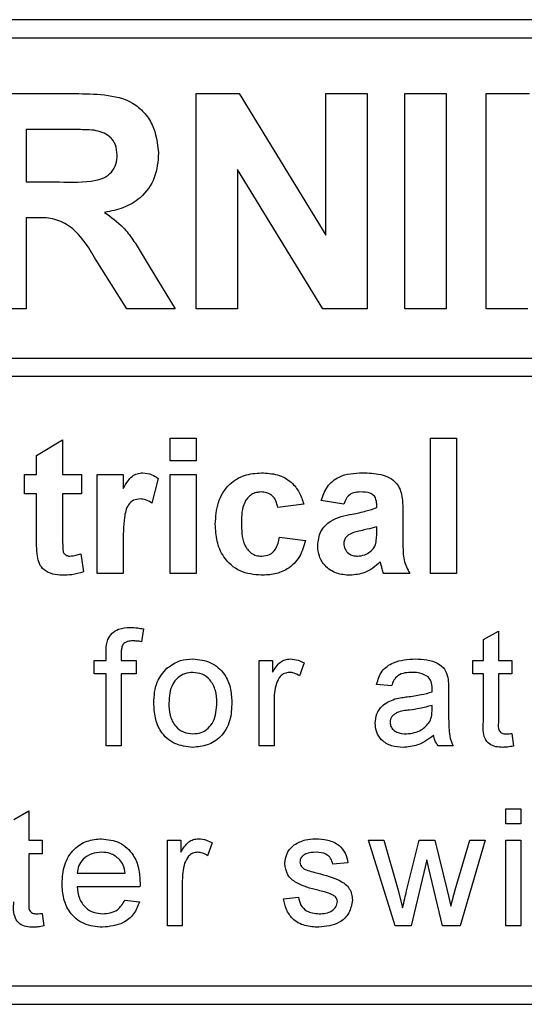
# Model space of a CAD drawing. Header units: millimetres. Extents: x 5 to 418, y 2 to 292.
# Tile 16 of 61: x 76.2 to 78.94, y 202.34 to 207.67. Entities that reach past the tile are written whole.
import ezdxf

# ---------------------------------------------------------------- set-up
doc = ezdxf.new("R2010")
doc.units = ezdxf.units.MM

msp = doc.modelspace()

# ---------------------------------------------------------------- linework, layer by layer
at = {"color": 7, "linetype": 'Continuous', "lineweight": 25}
for p, q in [((82.4553, 207.6695), (65.7887, 207.6695)), ((82.4553, 207.5695), (70.0553, 207.5695)), ((76.0127, 207.2695), (76.5023, 207.2695)), ((77.1578, 206.1028), (77.1578, 207.2695)), ((77.1578, 207.2695), (77.3922, 207.2695)), ((77.3922, 207.2695), (77.8608, 206.5029)), ((77.8608, 207.2695), (78.0852, 207.2695)), ((77.8608, 206.5029), (77.8608, 207.2695)), ((78.0852, 207.2695), (78.0852, 206.1028)), ((78.288, 207.2695), (78.5124, 207.2695)), ((78.288, 206.1028), (78.288, 207.2695)), ((78.5124, 207.2695), (78.5124, 206.1028)), ((78.7301, 206.1028), (78.7301, 207.2695)), ((78.7301, 207.2695), (78.9645, 207.2695)), ((76.4278, 207.075), (76.2371, 207.075)), ((76.2371, 207.075), (76.2371, 206.7908)), ((77.8438, 206.1028), (77.3822, 206.8577)), ((77.3822, 206.8577), (77.3822, 206.1028)), ((76.2371, 206.7908), (76.4177, 206.7908)), ((76.2873, 206.5964), (76.2371, 206.5964)), ((76.2371, 206.5964), (76.2371, 206.1028)), ((76.7825, 206.1028), (76.6166, 206.3676)), ((76.9034, 206.3337), (77.0447, 206.1028)), ((76.2371, 206.1028), (76.0127, 206.1028)), ((77.0447, 206.1028), (76.7825, 206.1028)), ((77.3822, 206.1028), (77.1578, 206.1028)), ((78.0852, 206.1028), (77.8438, 206.1028)), ((78.5124, 206.1028), (78.288, 206.1028)), ((78.9545, 206.1028), (78.7301, 206.1028)), ((70.0553, 205.8363), (82.6887, 205.8363)), ((82.6887, 205.7363), (70.0553, 205.7363)), ((76.2938, 205.3088), (76.4348, 205.3934)), ((76.4348, 205.3934), (76.4348, 205.2054)), ((77.0177, 205.2806), (77.0177, 205.4028)), ((77.0177, 205.4028), (77.1588, 205.4028)), ((77.1588, 205.4028), (77.1588, 205.2806)), ((78.428, 204.6695), (78.428, 205.4028)), ((78.428, 205.4028), (78.569, 205.4028)), ((78.569, 205.4028), (78.569, 204.6695)), ((76.2938, 205.2054), (76.2938, 205.3088)), ((77.1588, 205.2806), (77.0177, 205.2806)), ((76.228, 205.1019), (76.228, 205.2054)), ((76.228, 205.2054), (76.2938, 205.2054)), ((76.4348, 205.2054), (76.5383, 205.2054)), ((76.5383, 205.2054), (76.5383, 205.1019)), ((76.6229, 204.6695), (76.6229, 205.2054)), ((76.6229, 205.2054), (76.7639, 205.2054)), ((76.7639, 205.2054), (76.7639, 205.1306)), ((76.9519, 205.1851), (76.919, 205.051)), ((77.0177, 204.6695), (77.0177, 205.2054)), ((77.0177, 205.2054), (77.1588, 205.2054)), ((77.1588, 205.2054), (77.1588, 204.6695)), ((76.2938, 205.1019), (76.228, 205.1019)), ((76.2938, 204.8645), (76.2938, 205.1019)), ((76.5383, 205.1019), (76.4348, 205.1019)), ((76.4348, 205.1019), (76.4348, 204.8716)), ((77.7417, 205.0455), (77.6006, 205.0267)), ((77.9579, 205.0455), (77.8357, 205.0643)), ((78.1365, 205.0267), (78.1365, 205.0401)), ((78.2776, 205.0094), (78.2776, 204.8447)), ((78.1365, 204.8967), (78.1365, 204.9233)), ((77.61, 204.8669), (77.7511, 204.8481)), ((76.7639, 204.8284), (76.7639, 204.6695)), ((76.5336, 204.777), (76.5477, 204.6787)), ((76.7639, 204.6695), (76.6229, 204.6695)), ((77.1588, 204.6695), (77.0177, 204.6695)), ((78.3152, 204.6695), (78.1741, 204.6695)), ((78.569, 204.6695), (78.428, 204.6695)), ((76.8734, 204.3696), (76.8619, 204.3004)), ((78.7141, 204.3116), (78.7953, 204.3578)), ((78.7953, 204.3578), (78.7953, 204.1989)), ((78.7141, 204.1989), (78.7141, 204.3116)), ((76.6711, 204.1989), (76.6711, 204.246)), ((76.7523, 204.2382), (76.7523, 204.1989)), ((76.6061, 204.1259), (76.6061, 204.1989)), ((76.6061, 204.1989), (76.6711, 204.1989)), ((76.7523, 204.1989), (76.8335, 204.1989)), ((76.8335, 204.1989), (76.8335, 204.1259)), ((77.4994, 203.7361), (77.4994, 204.1989)), ((77.4994, 204.1989), (77.5724, 204.1989)), ((77.5724, 204.1989), (77.5724, 204.1344)), ((77.743, 204.1854), (77.7176, 204.115)), ((78.6572, 204.1259), (78.6572, 204.1989)), ((78.6572, 204.1989), (78.7141, 204.1989)), ((78.7953, 204.1989), (78.8683, 204.1989)), ((78.8683, 204.1989), (78.8683, 204.1259)), ((76.6711, 204.1259), (76.6061, 204.1259)), ((76.6711, 203.7361), (76.6711, 204.1259)), ((76.8335, 204.1259), (76.7523, 204.1259)), ((76.7523, 204.1259), (76.7523, 203.7361)), ((78.7141, 204.1259), (78.6572, 204.1259)), ((78.7141, 203.8662), (78.7141, 204.1259)), ((78.8683, 204.1259), (78.7953, 204.1259)), ((78.7953, 204.1259), (78.7953, 203.8633)), ((78.2171, 204.0609), (78.1359, 204.069)), ((78.5257, 204.0362), (78.5257, 203.9371)), ((77.5806, 203.982), (77.5806, 203.7361)), ((78.436, 203.9318), (78.4364, 203.9554)), ((78.8683, 203.8031), (78.8765, 203.735)), ((76.7523, 203.7361), (76.6711, 203.7361)), ((77.5806, 203.7361), (77.4994, 203.7361)), ((78.55, 203.7361), (78.4689, 203.7361)), ((76.171, 203.3373), (76.2522, 203.3834)), ((76.2522, 203.3834), (76.2522, 203.2246)), ((78.8359, 203.3139), (78.8359, 203.3951)), ((78.8359, 203.3951), (78.9171, 203.3951)), ((78.9171, 203.3951), (78.9171, 203.3139)), ((78.9171, 203.3139), (78.8359, 203.3139)), ((76.2522, 203.2246), (76.3253, 203.2246)), ((76.3253, 203.2246), (76.3253, 203.1515)), ((77.0024, 202.7618), (77.0024, 203.2246)), ((77.0024, 203.2246), (77.0755, 203.2246)), ((77.0755, 203.2246), (77.0755, 203.16)), ((77.246, 203.211), (77.2207, 203.1406)), ((78.2358, 202.7618), (78.0913, 203.2246)), ((78.0913, 203.2246), (78.1758, 203.2246)), ((78.1758, 203.2246), (78.2532, 202.9549)), ((78.298, 202.9508), (78.3665, 203.2246)), ((78.3665, 203.2246), (78.4505, 203.2246)), ((78.4505, 203.2246), (78.5186, 202.9523)), ((78.562, 202.9555), (78.6399, 203.2246)), ((78.7246, 203.2246), (78.5875, 202.7618)), ((78.6399, 203.2246), (78.7246, 203.2246)), ((78.8359, 202.7618), (78.8359, 203.2246)), ((78.8359, 203.2246), (78.9171, 203.2246)), ((78.9171, 203.2246), (78.9171, 202.7618)), ((76.3253, 203.1515), (76.2522, 203.1515)), ((76.2522, 203.1515), (76.2522, 202.8889)), ((77.98, 203.1028), (77.8989, 203.0947)), ((78.408, 203.1178), (78.3227, 202.7618)), ((78.427, 203.0342), (78.408, 203.1178)), ((76.5136, 203.046), (76.7735, 203.046)), ((77.0836, 203.0076), (77.0836, 202.7618)), ((78.4931, 202.7618), (78.427, 203.0342)), ((76.8543, 202.9729), (76.5136, 202.9729)), ((78.2532, 202.9549), (78.2765, 202.8581)), ((78.5186, 202.9523), (78.5379, 202.8677)), ((78.5379, 202.8677), (78.562, 202.9555)), ((76.7726, 202.8998), (76.8521, 202.8917)), ((77.6309, 202.9079), (77.7121, 202.916)), ((76.3253, 202.8288), (76.3334, 202.7606)), ((77.0836, 202.7618), (77.0024, 202.7618)), ((78.3227, 202.7618), (78.2358, 202.7618)), ((78.5875, 202.7618), (78.4931, 202.7618)), ((78.9171, 202.7618), (78.8359, 202.7618)), ((70.0553, 202.4361), (82.4553, 202.4361)), ((65.7887, 202.3361), (82.4553, 202.3361))]:
    msp.add_line(p, q, dxfattribs=at)
for points, knots in [([(76.5023, 207.2695), (76.5553, 207.2686), (76.6609, 207.2669), (76.796, 207.239), (76.8783, 207.1693), (76.9391, 207.0801), (76.9486, 206.9997), (76.955, 206.9462)], [0, 0, 0, 0, 0.251138, 0.500538, 0.625743, 0.751054, 1, 1, 1, 1]), ([(76.6061, 207.0713), (76.5728, 207.0727), (76.5134, 207.0753), (76.4539, 207.0751), (76.4278, 207.075)], [0, 0, 0, 0, 0.559921, 1, 1, 1, 1]), ([(76.7306, 206.936), (76.7291, 206.955), (76.726, 206.993), (76.6833, 207.0506), (76.6353, 207.0634), (76.6061, 207.0713)], [0, 0, 0, 0, 0.2810837, 0.5612808, 1, 1, 1, 1]), ([(76.4177, 206.7908), (76.4838, 206.7886), (76.5663, 206.7858), (76.6626, 206.8114), (76.7025, 206.8422), (76.7275, 206.8865), (76.7296, 206.9194), (76.7306, 206.936)], [0, 0, 0, 0, 0.500908, 0.625718, 0.750365, 0.875021, 1, 1, 1, 1]), ([(76.955, 206.9462), (76.9512, 206.9012), (76.9435, 206.8112), (76.8676, 206.7048), (76.7663, 206.6463), (76.6971, 206.6323), (76.6624, 206.6254)], [0, 0, 0, 0, 0.279943, 0.558974, 0.779184, 1, 1, 1, 1]), ([(76.6624, 206.6254), (76.698, 206.6001), (76.7566, 206.5584), (76.8165, 206.478), (76.8615, 206.4069), (76.8894, 206.3581), (76.9034, 206.3337)], [0, 0, 0, 0, 0.339561, 0.559573, 0.779778, 1, 1, 1, 1]), ([(76.6166, 206.3676), (76.5746, 206.4384), (76.5162, 206.5368), (76.3818, 206.5974), (76.3189, 206.5967), (76.2873, 206.5964)], [0, 0, 0, 0, 0.5609861, 0.7793046, 1, 1, 1, 1]), ([(76.7639, 205.1306), (76.7722, 205.1446), (76.7858, 205.1677), (76.81, 205.1967), (76.8387, 205.2122), (76.8598, 205.2139), (76.8704, 205.2148)], [0, 0, 0, 0, 0.340514, 0.560535, 0.78019, 1, 1, 1, 1]), ([(76.8704, 205.2148), (76.887, 205.2128), (76.9167, 205.2094), (76.9411, 205.1925), (76.9519, 205.1851)], [0, 0, 0, 0, 0.559042, 1, 1, 1, 1]), ([(77.2622, 204.937), (77.2646, 204.9766), (77.2695, 205.0557), (77.3292, 205.1536), (77.4187, 205.2079), (77.4809, 205.2125), (77.5121, 205.2148)], [0, 0, 0, 0, 0.280707, 0.559643, 0.779504, 1, 1, 1, 1]), ([(77.5121, 205.2148), (77.5412, 205.2132), (77.5994, 205.2102), (77.6733, 205.1707), (77.7196, 205.1105), (77.7343, 205.0672), (77.7417, 205.0455)], [0, 0, 0, 0, 0.280457, 0.559337, 0.779383, 1, 1, 1, 1]), ([(77.8357, 205.0643), (77.8448, 205.0906), (77.8631, 205.1431), (77.9432, 205.2098), (78.0156, 205.2129), (78.0599, 205.2148)], [0, 0, 0, 0, 0.280773, 0.559844, 1, 1, 1, 1]), ([(78.0599, 205.2148), (78.0927, 205.2141), (78.158, 205.2129), (78.2485, 205.1711), (78.2775, 205.0866), (78.2775, 205.0353), (78.2776, 205.0094)], [0, 0, 0, 0, 0.281738, 0.560028, 0.778339, 1, 1, 1, 1]), ([(76.855, 205.0737), (76.8427, 205.0725), (76.8182, 205.07), (76.781, 205.0347), (76.7632, 204.9488), (76.7636, 204.8766), (76.7639, 204.8284)], [0, 0, 0, 0, 0.124672, 0.248774, 0.498061, 1, 1, 1, 1]), ([(76.919, 205.051), (76.9079, 205.0578), (76.8881, 205.0699), (76.8651, 205.0726), (76.855, 205.0737)], [0, 0, 0, 0, 0.5602943, 1, 1, 1, 1]), ([(77.5109, 205.1113), (77.5015, 205.1107), (77.4829, 205.1096), (77.4569, 205.0979), (77.4357, 205.0792), (77.4054, 205.0314), (77.4042, 204.9836), (77.4032, 204.9453)], [0, 0, 0, 0, 0.125319, 0.250544, 0.375796, 0.501063, 1, 1, 1, 1]), ([(77.6006, 205.0267), (77.598, 205.0393), (77.5927, 205.0642), (77.5706, 205.0936), (77.541, 205.1095), (77.5209, 205.1107), (77.5109, 205.1113)], [0, 0, 0, 0, 0.2805608, 0.5596483, 0.7796002, 1, 1, 1, 1]), ([(78.0458, 205.1113), (78.0346, 205.1108), (78.0123, 205.1098), (77.9753, 205.0898), (77.9645, 205.0623), (77.9579, 205.0455)], [0, 0, 0, 0, 0.281245, 0.560563, 1, 1, 1, 1]), ([(78.1365, 205.0401), (78.1362, 205.0485), (78.1355, 205.0652), (78.126, 205.0895), (78.0946, 205.111), (78.0659, 205.1112), (78.0458, 205.1113)], [0, 0, 0, 0, 0.187536, 0.374316, 0.560024, 1, 1, 1, 1]), ([(78.0043, 204.9915), (78.0295, 204.9964), (78.0743, 205.0053), (78.1175, 205.0202), (78.1365, 205.0267)], [0, 0, 0, 0, 0.5602126, 1, 1, 1, 1]), ([(77.8169, 204.8206), (77.8199, 204.847), (77.826, 204.8998), (77.8966, 204.9702), (77.9634, 204.9834), (78.0043, 204.9915)], [0, 0, 0, 0, 0.279667, 0.558309, 1, 1, 1, 1]), ([(77.511, 204.6601), (77.4714, 204.664), (77.3923, 204.6718), (77.3063, 204.7496), (77.267, 204.8442), (77.2638, 204.906), (77.2622, 204.937)], [0, 0, 0, 0, 0.279707, 0.558485, 0.778934, 1, 1, 1, 1]), ([(77.4032, 204.9453), (77.4041, 204.9045), (77.4052, 204.8534), (77.4345, 204.8003), (77.4563, 204.7791), (77.4839, 204.7656), (77.5039, 204.7642), (77.514, 204.7635)], [0, 0, 0, 0, 0.499313, 0.62455, 0.749763, 0.874784, 1, 1, 1, 1]), ([(78.1365, 204.9233), (78.1192, 204.9184), (78.0905, 204.9102), (78.05, 204.9017), (78.0157, 204.8941), (77.9944, 204.8844), (77.9838, 204.8795)], [0, 0, 0, 0, 0.340193, 0.560377, 0.780508, 1, 1, 1, 1]), ([(76.2984, 204.763), (76.2967, 204.7819), (76.2936, 204.8157), (76.2938, 204.8496), (76.2938, 204.8645)], [0, 0, 0, 0, 0.559821, 1, 1, 1, 1]), ([(76.4348, 204.8716), (76.4351, 204.8498), (76.4354, 204.8227), (76.4364, 204.7895), (76.4446, 204.7746), (76.4586, 204.765), (76.4696, 204.764), (76.4751, 204.7635)], [0, 0, 0, 0, 0.501041, 0.626248, 0.751082, 0.875377, 1, 1, 1, 1]), ([(77.514, 204.7635), (77.5287, 204.765), (77.5582, 204.7681), (77.5977, 204.8071), (77.6054, 204.8442), (77.61, 204.8669)], [0, 0, 0, 0, 0.28016, 0.558978, 1, 1, 1, 1]), ([(77.9838, 204.8795), (77.9756, 204.8725), (77.9611, 204.8598), (77.9589, 204.8409), (77.9579, 204.8325)], [0, 0, 0, 0, 0.559644, 1, 1, 1, 1]), ([(78.1314, 204.8315), (78.1333, 204.8436), (78.1366, 204.8652), (78.1366, 204.8871), (78.1365, 204.8967)], [0, 0, 0, 0, 0.559676, 1, 1, 1, 1]), ([(77.7511, 204.8481), (77.7421, 204.8179), (77.7243, 204.7577), (77.6609, 204.6929), (77.5847, 204.6636), (77.5356, 204.6612), (77.511, 204.6601)], [0, 0, 0, 0, 0.280244, 0.559157, 0.779326, 1, 1, 1, 1]), ([(77.9923, 204.6601), (77.9672, 204.6619), (77.917, 204.6654), (77.8569, 204.7056), (77.8219, 204.7615), (77.8186, 204.8009), (77.8169, 204.8206)], [0, 0, 0, 0, 0.280489, 0.55953, 0.779597, 1, 1, 1, 1]), ([(77.9579, 204.8325), (77.9593, 204.822), (77.962, 204.8009), (77.9824, 204.7781), (78.0067, 204.7653), (78.0232, 204.7641), (78.0315, 204.7635)], [0, 0, 0, 0, 0.279294, 0.55914, 0.779446, 1, 1, 1, 1]), ([(78.0998, 204.7873), (78.1077, 204.7942), (78.1218, 204.8065), (78.1285, 204.8239), (78.1314, 204.8315)], [0, 0, 0, 0, 0.559867, 1, 1, 1, 1]), ([(78.2776, 204.8447), (78.2779, 204.8241), (78.2784, 204.7902), (78.2835, 204.743), (78.2965, 204.7048), (78.3089, 204.6813), (78.3152, 204.6695)], [0, 0, 0, 0, 0.340129, 0.560069, 0.779965, 1, 1, 1, 1]), ([(76.4342, 204.6601), (76.4166, 204.6613), (76.3814, 204.6638), (76.3351, 204.6846), (76.3066, 204.722), (76.3011, 204.7493), (76.2984, 204.763)], [0, 0, 0, 0, 0.280585, 0.56042, 0.779437, 1, 1, 1, 1]), ([(76.4751, 204.7635), (76.4863, 204.7649), (76.5062, 204.7674), (76.5252, 204.7741), (76.5336, 204.777)], [0, 0, 0, 0, 0.559508, 1, 1, 1, 1]), ([(78.0315, 204.7635), (78.0453, 204.765), (78.07, 204.7677), (78.0907, 204.7813), (78.0998, 204.7873)], [0, 0, 0, 0, 0.559341, 1, 1, 1, 1]), ([(78.1558, 204.7322), (78.1291, 204.7094), (78.0814, 204.6688), (78.0195, 204.6627), (77.9923, 204.6601)], [0, 0, 0, 0, 0.559709, 1, 1, 1, 1]), ([(78.1608, 204.7144), (78.1599, 204.7178), (78.1585, 204.7237), (78.1566, 204.7296), (78.1558, 204.7322)], [0, 0, 0, 0, 0.560047, 1, 1, 1, 1]), ([(78.1741, 204.6695), (78.1715, 204.6778), (78.1667, 204.6927), (78.1626, 204.7078), (78.1608, 204.7144)], [0, 0, 0, 0, 0.559958, 1, 1, 1, 1]), ([(76.5477, 204.6787), (76.5269, 204.6726), (76.4898, 204.6615), (76.4512, 204.6605), (76.4342, 204.6601)], [0, 0, 0, 0, 0.559729, 1, 1, 1, 1]), ([(76.6797, 204.3122), (76.6866, 204.3242), (76.7004, 204.3482), (76.7442, 204.3744), (76.7798, 204.3764), (76.8015, 204.3776)], [0, 0, 0, 0, 0.279458, 0.559661, 1, 1, 1, 1]), ([(76.8015, 204.3776), (76.815, 204.377), (76.8392, 204.3761), (76.863, 204.3716), (76.8734, 204.3696)], [0, 0, 0, 0, 0.559945, 1, 1, 1, 1]), ([(76.6711, 204.246), (76.6711, 204.2586), (76.6713, 204.2811), (76.6771, 204.3027), (76.6797, 204.3122)], [0, 0, 0, 0, 0.5603701, 1, 1, 1, 1]), ([(76.8165, 204.3045), (76.8064, 204.3042), (76.7863, 204.3037), (76.7599, 204.2879), (76.7531, 204.2618), (76.7526, 204.246), (76.7523, 204.2382)], [0, 0, 0, 0, 0.281469, 0.557719, 0.778516, 1, 1, 1, 1]), ([(76.8619, 204.3004), (76.8535, 204.3017), (76.8384, 204.304), (76.8232, 204.3043), (76.8165, 204.3045)], [0, 0, 0, 0, 0.559924, 1, 1, 1, 1]), ([(76.999, 204.1562), (77.023, 204.1729), (77.066, 204.2026), (77.1179, 204.2057), (77.1407, 204.2071)], [0, 0, 0, 0, 0.559033, 1, 1, 1, 1]), ([(77.1407, 204.2071), (77.174, 204.2034), (77.2405, 204.1961), (77.3129, 204.1312), (77.3475, 204.0521), (77.3502, 204.0001), (77.3516, 203.974)], [0, 0, 0, 0, 0.279556, 0.5586, 0.778991, 1, 1, 1, 1]), ([(77.5724, 204.1344), (77.5846, 204.155), (77.6015, 204.1838), (77.6393, 204.2046), (77.6577, 204.2062), (77.667, 204.2071)], [0, 0, 0, 0, 0.559599, 0.779772, 1, 1, 1, 1]), ([(77.667, 204.2071), (77.6819, 204.2056), (77.7087, 204.2031), (77.7325, 204.1908), (77.743, 204.1854)], [0, 0, 0, 0, 0.559546, 1, 1, 1, 1]), ([(78.1359, 204.069), (78.1434, 204.0942), (78.1582, 204.1445), (78.2383, 204.2006), (78.3049, 204.2046), (78.3457, 204.2071)], [0, 0, 0, 0, 0.28043, 0.559303, 1, 1, 1, 1]), ([(78.3457, 204.2071), (78.388, 204.2048), (78.4469, 204.2017), (78.5076, 204.1532), (78.517, 204.1215), (78.5218, 204.1056)], [0, 0, 0, 0, 0.559253, 0.779195, 1, 1, 1, 1]), ([(76.9294, 203.9675), (76.9312, 204.0073), (76.9344, 204.0782), (76.9793, 204.1324), (76.999, 204.1562)], [0, 0, 0, 0, 0.560963, 1, 1, 1, 1]), ([(77.1407, 204.134), (77.1258, 204.1327), (77.0961, 204.1301), (77.0573, 204.106), (77.0162, 204.0546), (77.0129, 204.0036), (77.0106, 203.9678)], [0, 0, 0, 0, 0.187137, 0.374025, 0.561097, 1, 1, 1, 1]), ([(77.2704, 203.9702), (77.2694, 203.9923), (77.2674, 204.0362), (77.2389, 204.0923), (77.1927, 204.1283), (77.158, 204.1321), (77.1407, 204.134)], [0, 0, 0, 0, 0.2810641, 0.5603164, 0.7801741, 1, 1, 1, 1]), ([(77.6638, 204.134), (77.6546, 204.1329), (77.6361, 204.1306), (77.6083, 204.1103), (77.5989, 204.0882), (77.5931, 204.0747)], [0, 0, 0, 0, 0.280305, 0.560911, 1, 1, 1, 1]), ([(77.7176, 204.115), (77.7083, 204.1209), (77.6918, 204.1314), (77.6723, 204.1332), (77.6638, 204.134)], [0, 0, 0, 0, 0.560116, 1, 1, 1, 1]), ([(78.3311, 204.134), (78.3172, 204.1336), (78.2896, 204.1327), (78.2513, 204.1205), (78.2278, 204.0919), (78.2207, 204.0713), (78.2171, 204.0609)], [0, 0, 0, 0, 0.280855, 0.559751, 0.7795, 1, 1, 1, 1]), ([(78.4154, 204.1095), (78.4008, 204.118), (78.3746, 204.1331), (78.3444, 204.1337), (78.3311, 204.134)], [0, 0, 0, 0, 0.557871, 1, 1, 1, 1]), ([(78.4364, 204.0473), (78.4361, 204.0603), (78.4356, 204.0834), (78.4216, 204.1016), (78.4154, 204.1095)], [0, 0, 0, 0, 0.561903, 1, 1, 1, 1]), ([(77.5931, 204.0747), (77.589, 204.0577), (77.5816, 204.0271), (77.5809, 203.9958), (77.5806, 203.982)], [0, 0, 0, 0, 0.559888, 1, 1, 1, 1]), ([(78.5218, 204.1056), (78.5232, 204.0927), (78.5257, 204.0696), (78.5257, 204.0464), (78.5257, 204.0362)], [0, 0, 0, 0, 0.559817, 1, 1, 1, 1]), ([(78.2354, 203.9901), (78.2478, 203.9928), (78.2698, 203.9977), (78.2923, 204.0005), (78.3021, 204.0018)], [0, 0, 0, 0, 0.559918, 1, 1, 1, 1]), ([(78.3021, 204.0018), (78.3275, 204.005), (78.3728, 204.0107), (78.4167, 204.023), (78.436, 204.0284)], [0, 0, 0, 0, 0.560185, 1, 1, 1, 1]), ([(78.436, 204.0284), (78.4361, 204.032), (78.4362, 204.0383), (78.4363, 204.0446), (78.4364, 204.0473)], [0, 0, 0, 0, 0.560023, 1, 1, 1, 1]), ([(77.1407, 203.728), (77.1068, 203.7316), (77.0389, 203.7388), (76.9652, 203.806), (76.9332, 203.8879), (76.9307, 203.941), (76.9294, 203.9675)], [0, 0, 0, 0, 0.279616, 0.558371, 0.778858, 1, 1, 1, 1]), ([(77.0106, 203.9678), (77.0115, 203.9455), (77.0135, 203.9009), (77.0408, 203.843), (77.0881, 203.8068), (77.1232, 203.803), (77.1407, 203.8011)], [0, 0, 0, 0, 0.281129, 0.560384, 0.780159, 1, 1, 1, 1]), ([(77.3516, 203.974), (77.3504, 203.9395), (77.3482, 203.8708), (77.2987, 203.7841), (77.2215, 203.7361), (77.1677, 203.7307), (77.1407, 203.728)], [0, 0, 0, 0, 0.281033, 0.559513, 0.779602, 1, 1, 1, 1]), ([(77.1407, 203.8011), (77.1558, 203.8024), (77.1858, 203.8051), (77.2245, 203.8302), (77.2652, 203.8826), (77.2683, 203.9341), (77.2704, 203.9702)], [0, 0, 0, 0, 0.187044, 0.373945, 0.560983, 1, 1, 1, 1]), ([(78.1278, 203.8588), (78.1296, 203.8759), (78.1331, 203.9101), (78.1687, 203.9632), (78.2101, 203.9799), (78.2354, 203.9901)], [0, 0, 0, 0, 0.280458, 0.560983, 1, 1, 1, 1]), ([(78.4364, 203.9554), (78.4139, 203.9491), (78.3737, 203.9378), (78.3324, 203.9325), (78.3142, 203.9301)], [0, 0, 0, 0, 0.55976, 1, 1, 1, 1]), ([(78.3142, 203.9301), (78.2911, 203.9277), (78.2621, 203.9246), (78.2314, 203.9083), (78.2191, 203.8961), (78.2107, 203.8806), (78.2096, 203.8691), (78.209, 203.8634)], [0, 0, 0, 0, 0.50028, 0.625326, 0.750269, 0.875147, 1, 1, 1, 1]), ([(78.4239, 203.8676), (78.4281, 203.8792), (78.4356, 203.9), (78.4359, 203.922), (78.436, 203.9318)], [0, 0, 0, 0, 0.558995, 1, 1, 1, 1]), ([(78.5257, 203.9371), (78.5258, 203.9139), (78.526, 203.8758), (78.5276, 203.8228), (78.5328, 203.7778), (78.5443, 203.75), (78.55, 203.7361)], [0, 0, 0, 0, 0.340206, 0.560339, 0.780175, 1, 1, 1, 1]), ([(78.2793, 203.728), (78.2581, 203.7292), (78.2159, 203.7316), (78.1633, 203.7624), (78.1322, 203.8089), (78.1293, 203.8422), (78.1278, 203.8588)], [0, 0, 0, 0, 0.280815, 0.55969, 0.779696, 1, 1, 1, 1]), ([(78.209, 203.8634), (78.2099, 203.8558), (78.2116, 203.8406), (78.2259, 203.822), (78.2539, 203.8037), (78.2797, 203.8022), (78.2978, 203.8011)], [0, 0, 0, 0, 0.186565, 0.373467, 0.560613, 1, 1, 1, 1]), ([(78.2978, 203.8011), (78.3264, 203.8046), (78.3775, 203.8109), (78.4097, 203.8503), (78.4239, 203.8676)], [0, 0, 0, 0, 0.559758, 1, 1, 1, 1]), ([(78.8192, 203.728), (78.8065, 203.7285), (78.781, 203.7294), (78.7444, 203.7441), (78.7094, 203.7906), (78.7121, 203.8349), (78.7141, 203.8662)], [0, 0, 0, 0, 0.187433, 0.373821, 0.559462, 1, 1, 1, 1]), ([(78.7953, 203.8633), (78.7942, 203.848), (78.793, 203.8289), (78.8056, 203.8105), (78.8178, 203.8019), (78.829, 203.8014), (78.8365, 203.8011)], [0, 0, 0, 0, 0.499596, 0.625239, 0.750354, 1, 1, 1, 1]), ([(78.4445, 203.793), (78.4168, 203.7723), (78.3673, 203.7355), (78.3062, 203.7303), (78.2793, 203.728)], [0, 0, 0, 0, 0.559971, 1, 1, 1, 1]), ([(78.4689, 203.7361), (78.4624, 203.746), (78.4509, 203.7635), (78.4464, 203.784), (78.4445, 203.793)], [0, 0, 0, 0, 0.559697, 1, 1, 1, 1]), ([(78.8365, 203.8011), (78.8425, 203.8013), (78.8531, 203.8016), (78.8637, 203.8027), (78.8683, 203.8031)], [0, 0, 0, 0, 0.559965, 1, 1, 1, 1]), ([(78.8765, 203.735), (78.8659, 203.7329), (78.847, 203.7291), (78.8277, 203.7283), (78.8192, 203.728)], [0, 0, 0, 0, 0.560078, 1, 1, 1, 1]), ([(76.4324, 202.9892), (76.4345, 203.0236), (76.4385, 203.0921), (76.4897, 203.1765), (76.5655, 203.2259), (76.6194, 203.2304), (76.6463, 203.2327)], [0, 0, 0, 0, 0.280748, 0.559775, 0.779666, 1, 1, 1, 1]), ([(76.6463, 203.2327), (76.6799, 203.2288), (76.7471, 203.221), (76.8186, 203.1532), (76.8507, 203.0725), (76.8533, 203.02), (76.8547, 202.9937)], [0, 0, 0, 0, 0.279366, 0.558398, 0.778885, 1, 1, 1, 1]), ([(77.0755, 203.16), (77.0877, 203.1807), (77.1046, 203.2094), (77.1423, 203.2302), (77.1608, 203.2319), (77.17, 203.2327)], [0, 0, 0, 0, 0.559599, 0.779772, 1, 1, 1, 1]), ([(77.17, 203.2327), (77.185, 203.2313), (77.2117, 203.2287), (77.2355, 203.2164), (77.246, 203.211)], [0, 0, 0, 0, 0.559546, 1, 1, 1, 1]), ([(77.639, 203.0985), (77.6421, 203.1209), (77.6475, 203.161), (77.6769, 203.1882), (77.6899, 203.2002)], [0, 0, 0, 0, 0.558927, 1, 1, 1, 1]), ([(77.6899, 203.2002), (77.7098, 203.2109), (77.7453, 203.2299), (77.7855, 203.2318), (77.8032, 203.2327)], [0, 0, 0, 0, 0.558938, 1, 1, 1, 1]), ([(77.8032, 203.2327), (77.8259, 203.2313), (77.8713, 203.2286), (77.9321, 203.2039), (77.9695, 203.1558), (77.9765, 203.1205), (77.98, 203.1028)], [0, 0, 0, 0, 0.280737, 0.560427, 0.77945, 1, 1, 1, 1]), ([(76.646, 203.1596), (76.6278, 203.1581), (76.5916, 203.1551), (76.548, 203.1269), (76.5202, 203.0883), (76.5158, 203.0601), (76.5136, 203.046)], [0, 0, 0, 0, 0.28019, 0.559728, 0.779642, 1, 1, 1, 1]), ([(76.7437, 203.1208), (76.7275, 203.1336), (76.6986, 203.1564), (76.6621, 203.1587), (76.646, 203.1596)], [0, 0, 0, 0, 0.558512, 1, 1, 1, 1]), ([(77.1669, 203.1596), (77.1576, 203.1585), (77.1392, 203.1562), (77.1114, 203.1359), (77.1019, 203.1139), (77.0962, 203.1004)], [0, 0, 0, 0, 0.280305, 0.560911, 1, 1, 1, 1]), ([(77.2207, 203.1406), (77.2114, 203.1465), (77.1949, 203.157), (77.1754, 203.1588), (77.1669, 203.1596)], [0, 0, 0, 0, 0.560116, 1, 1, 1, 1]), ([(77.8092, 203.1596), (77.7895, 203.1592), (77.76, 203.1585), (77.732, 203.1378), (77.7216, 203.1212), (77.7207, 203.1116), (77.7202, 203.1067)], [0, 0, 0, 0, 0.49977, 0.749095, 0.874592, 1, 1, 1, 1]), ([(77.8989, 203.0947), (77.8959, 203.1059), (77.8901, 203.1282), (77.8571, 203.1563), (77.8273, 203.1584), (77.8092, 203.1596)], [0, 0, 0, 0, 0.280304, 0.560237, 1, 1, 1, 1]), ([(76.7735, 203.046), (76.7714, 203.0614), (76.7676, 203.089), (76.751, 203.1111), (76.7437, 203.1208)], [0, 0, 0, 0, 0.560674, 1, 1, 1, 1]), ([(77.0962, 203.1004), (77.0921, 203.0833), (77.0847, 203.0528), (77.084, 203.0214), (77.0836, 203.0076)], [0, 0, 0, 0, 0.559888, 1, 1, 1, 1]), ([(77.8192, 202.9537), (77.778, 202.9642), (77.7265, 202.9773), (77.674, 203.0127), (77.6467, 203.0457), (77.6421, 203.0774), (77.639, 203.0985)], [0, 0, 0, 0, 0.501321, 0.626592, 0.751817, 1, 1, 1, 1]), ([(77.7202, 203.1067), (77.7207, 203.1018), (77.7216, 203.093), (77.7265, 203.0857), (77.7287, 203.0825)], [0, 0, 0, 0, 0.559236, 1, 1, 1, 1]), ([(77.7287, 203.0825), (77.7331, 203.0781), (77.7409, 203.0703), (77.751, 203.0659), (77.7555, 203.064)], [0, 0, 0, 0, 0.5590842, 1, 1, 1, 1]), ([(77.7555, 203.064), (77.7669, 203.0605), (77.7873, 203.0543), (77.8078, 203.0487), (77.8169, 203.0462)], [0, 0, 0, 0, 0.559965, 1, 1, 1, 1]), ([(77.8169, 203.0462), (77.859, 203.0354), (77.9117, 203.0219), (77.9673, 202.9878), (77.9892, 202.9634), (78.0025, 202.9332), (78.0038, 202.9116), (78.0044, 202.9008)], [0, 0, 0, 0, 0.500446, 0.625396, 0.750274, 0.875069, 1, 1, 1, 1]), ([(76.6507, 202.7536), (76.6164, 202.7567), (76.5481, 202.7629), (76.4717, 202.8275), (76.4366, 202.9091), (76.4338, 202.9625), (76.4324, 202.9892)], [0, 0, 0, 0, 0.279952, 0.558661, 0.778994, 1, 1, 1, 1]), ([(76.8547, 202.9937), (76.8546, 202.9898), (76.8545, 202.9829), (76.8544, 202.9759), (76.8543, 202.9729)], [0, 0, 0, 0, 0.559999, 1, 1, 1, 1]), ([(76.5136, 202.9729), (76.5161, 202.9519), (76.5212, 202.9101), (76.5551, 202.8599), (76.6023, 202.8309), (76.6354, 202.8281), (76.6519, 202.8267)], [0, 0, 0, 0, 0.280633, 0.559687, 0.779661, 1, 1, 1, 1]), ([(77.8954, 202.93), (77.8814, 202.9352), (77.8564, 202.9444), (77.8306, 202.9509), (77.8192, 202.9537)], [0, 0, 0, 0, 0.559788, 1, 1, 1, 1]), ([(78.2765, 202.8581), (78.2805, 202.8754), (78.2877, 202.9063), (78.2948, 202.9372), (78.298, 202.9508)], [0, 0, 0, 0, 0.559994, 1, 1, 1, 1]), ([(76.2762, 202.7536), (76.2634, 202.7541), (76.2379, 202.755), (76.2013, 202.7698), (76.1663, 202.8162), (76.169, 202.8606), (76.171, 202.8918)], [0, 0, 0, 0, 0.187433, 0.373821, 0.559462, 1, 1, 1, 1]), ([(76.2522, 202.8889), (76.2512, 202.8736), (76.2499, 202.8546), (76.2625, 202.8361), (76.2748, 202.8275), (76.286, 202.827), (76.2934, 202.8267)], [0, 0, 0, 0, 0.499596, 0.625239, 0.750354, 1, 1, 1, 1]), ([(76.8521, 202.8917), (76.843, 202.8686), (76.8248, 202.8226), (76.7539, 202.7635), (76.6898, 202.7574), (76.6507, 202.7536)], [0, 0, 0, 0, 0.280613, 0.560833, 1, 1, 1, 1]), ([(76.6519, 202.8267), (76.6659, 202.8275), (76.6939, 202.8291), (76.7417, 202.8492), (76.7609, 202.8806), (76.7726, 202.8998)], [0, 0, 0, 0, 0.281282, 0.561906, 1, 1, 1, 1]), ([(77.8231, 202.7536), (77.7974, 202.7549), (77.7463, 202.7573), (77.6807, 202.7925), (77.6441, 202.849), (77.6353, 202.8883), (77.6309, 202.9079)], [0, 0, 0, 0, 0.280739, 0.559297, 0.779311, 1, 1, 1, 1]), ([(77.7121, 202.916), (77.7154, 202.9014), (77.7219, 202.8723), (77.7613, 202.832), (77.8002, 202.8287), (77.824, 202.8267)], [0, 0, 0, 0, 0.281314, 0.561069, 1, 1, 1, 1]), ([(78.0044, 202.9008), (78.0005, 202.8765), (77.9927, 202.8279), (77.9247, 202.7646), (77.8616, 202.7578), (77.8231, 202.7536)], [0, 0, 0, 0, 0.279926, 0.560038, 1, 1, 1, 1]), ([(77.824, 202.8267), (77.8364, 202.8272), (77.8612, 202.8281), (77.8941, 202.8403), (77.9182, 202.8634), (77.9215, 202.8829), (77.9232, 202.8926)], [0, 0, 0, 0, 0.281188, 0.560952, 0.781095, 1, 1, 1, 1]), ([(77.9232, 202.8926), (77.9227, 202.8972), (77.9217, 202.9064), (77.912, 202.9204), (77.9017, 202.9264), (77.8954, 202.93)], [0, 0, 0, 0, 0.279757, 0.559839, 1, 1, 1, 1]), ([(76.2934, 202.8267), (76.2994, 202.8269), (76.31, 202.8272), (76.3206, 202.8283), (76.3253, 202.8288)], [0, 0, 0, 0, 0.559965, 1, 1, 1, 1]), ([(76.3334, 202.7606), (76.3228, 202.7585), (76.3039, 202.7547), (76.2846, 202.754), (76.2762, 202.7536)], [0, 0, 0, 0, 0.560078, 1, 1, 1, 1])]:
    msp.add_open_spline(points, degree=3, knots=knots, dxfattribs=at)

doc.saveas('drawing.dxf')
